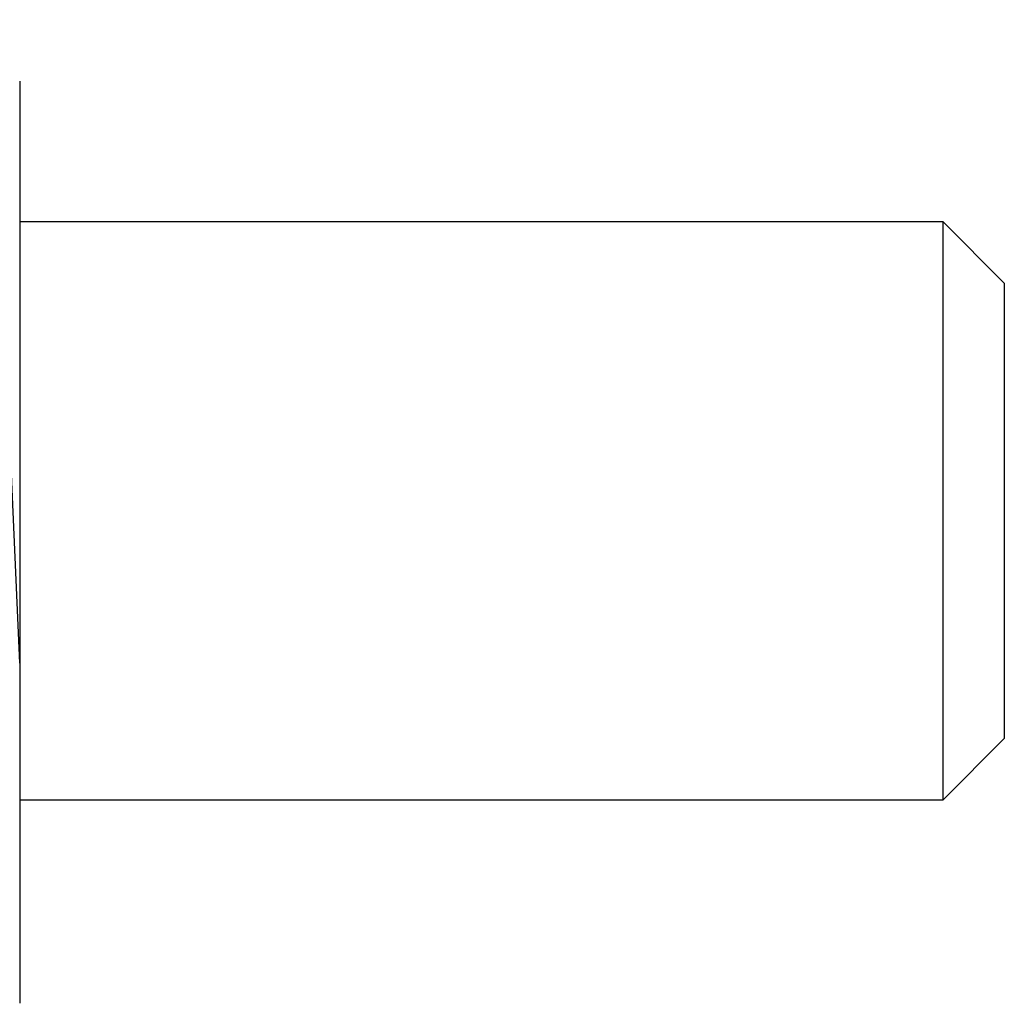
# Model space of a CAD drawing. Header units: millimetres. Extents: x -5878 to -4878, y 4408 to 5408.
# Tile 62 of 119: x -5299 to -5291, y 4874 to 4882. Entities that reach past the tile are written whole.
import ezdxf

# ---------------------------------------------------------------- set-up
doc = ezdxf.new("R2010")
doc.units = ezdxf.units.MM
doc.layers.add('SHOW Mini_Safetyfree Holder', color=7, linetype='Continuous', true_color=0x000000)

msp = doc.modelspace()

# ---------------------------------------------------------------- linework, layer by layer
at = {"layer": 'SHOW Mini_Safetyfree Holder', "color": 18, "lineweight": -3, "true_color": 0x000000}
for points in [[(-5299.1057, 4877.1598), (-5299.3063, 4881.6399), (-5299.3311, 4881.9644), (-5299.3436, 4882.0945), (-5299.356, 4882.2021), (-5299.3622, 4882.2472), (-5299.3684, 4882.2865), (-5299.3746, 4882.3198), (-5299.3777, 4882.3342), (-5299.3809, 4882.3472), (-5299.3826, 4882.3537), (-5299.3843, 4882.3598), (-5299.3861, 4882.3654), (-5299.3878, 4882.3706), (-5299.3896, 4882.3753), (-5299.3904, 4882.3774), (-5299.3913, 4882.3795), (-5299.3922, 4882.3814), (-5299.393, 4882.3832), (-5299.3939, 4882.3849), (-5299.3948, 4882.3864)], [(-5299.1057, 4881.887), (-5299.1057, 4877.1598)], [(-5299.1057, 4880.7459), (-5291.6057, 4880.7459)], [(-5291.6057, 4880.7459), (-5291.1057, 4880.2459)], [(-5291.6057, 4880.7459), (-5291.6057, 4880.7459), (-5291.6057, 4878.3959), (-5291.6057, 4876.0459)], [(-5291.1057, 4880.2459), (-5291.1057, 4880.2459), (-5291.1057, 4876.5459), (-5291.1057, 4876.5459)], [(-5299.1057, 4877.1598), (-5299.1057, 4875.1598), (-5299.1057, 4874.582), (-5299.1057, 4874.441), (-5299.1057, 4874.407), (-5299.1057, 4874.3986), (-5299.1057, 4874.3966), (-5299.1057, 4874.3961), (-5299.1057, 4874.3959), (-5299.1057, 4874.3959)], [(-5291.1057, 4876.5459), (-5291.6057, 4876.0459)], [(-5291.6057, 4876.0459), (-5299.1057, 4876.0459)], [(-5299.1059, 4874.3959), (-5299.1057, 4874.3959)]]:
    msp.add_lwpolyline(points, dxfattribs=at)

doc.saveas('drawing.dxf')
